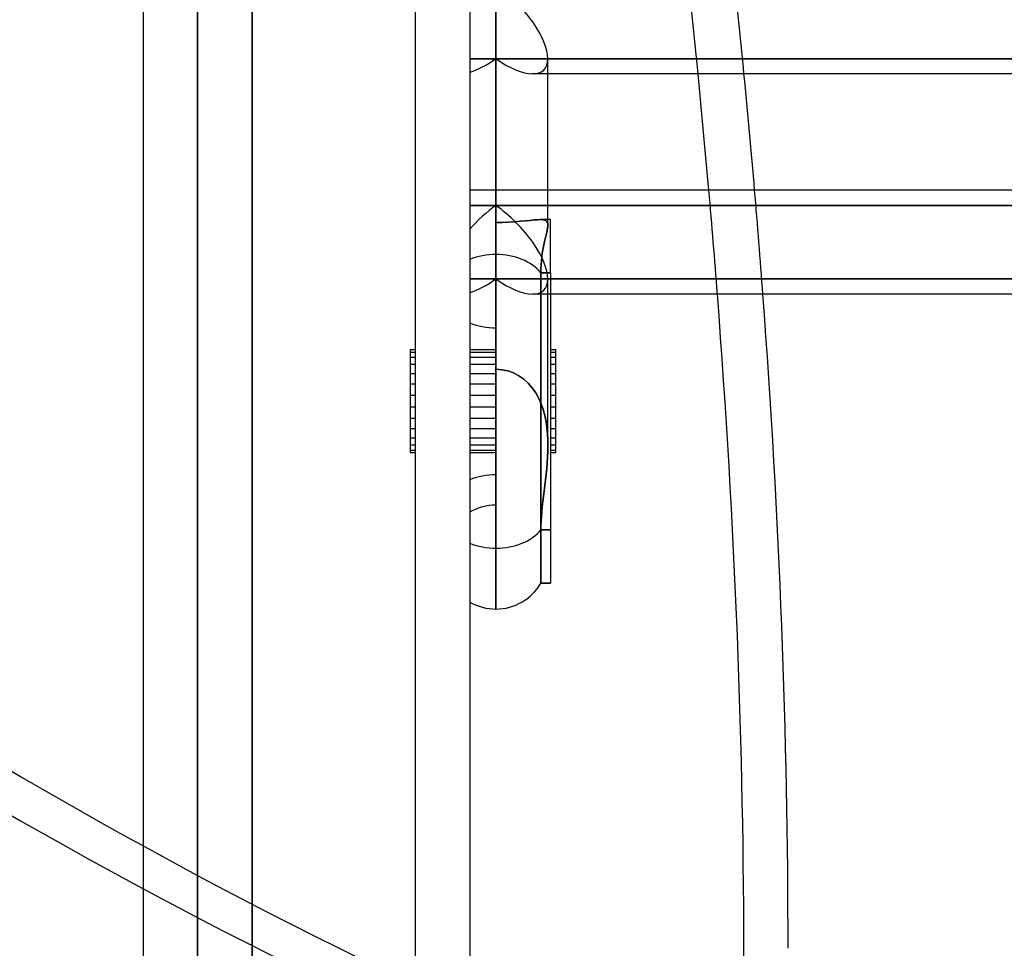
# Model space of a CAD drawing. Header units: millimetres. Extents: x -54 to 130, y -185 to 185.
# Tile 4 of 78: x -8 to 10, y -114 to -97. Entities that reach past the tile are written whole.
import ezdxf

# ---------------------------------------------------------------- set-up
doc = ezdxf.new("R2010")
doc.units = ezdxf.units.MM
doc.layers.add('MAIN-1', color=7, linetype='Continuous')
doc.layers.add('MAIN-2', color=7, linetype='Continuous')

msp = doc.modelspace()

# ---------------------------------------------------------------- linework, layer by layer
at = {"layer": 'MAIN-1'}
for p, q in [((-6, 165), (-6, -165)), ((0, -165), (0, 165)), ((0.476, -101.028), (0.476, -96.089)), ((1.429, -100.487), (1.429, -97.436)), ((37.447, -97.715), (1.429, -97.715)), ((11.212, -99.851), (1.429, -99.851)), ((11.213, -100.13), (1.429, -100.13)), ((1.476, -100.388), (1.429, -100.388)), ((1.476, -101.365), (1.476, -100.388)), ((1.396, -100.668), (1.407, -100.624)), ((1.407, -100.624), (1.416, -100.584)), ((1.416, -100.584), (1.423, -100.548)), ((1.423, -100.548), (1.427, -100.516)), ((1.427, -100.516), (1.429, -100.487)), ((1.36, -100.822), (1.372, -100.767)), ((1.372, -100.767), (1.384, -100.716)), ((1.384, -100.716), (1.396, -100.668)), ((1.326, -101.006), (1.336, -100.942)), ((1.336, -100.942), (1.348, -100.88)), ((1.348, -100.88), (1.36, -100.822)), ((0.476, -107.532), (0.476, -101.028)), ((1.305, -101.215), (1.31, -101.143)), ((1.31, -101.143), (1.317, -101.073)), ((1.317, -101.073), (1.326, -101.006)), ((1.301, -101.365), (1.302, -101.289)), ((1.302, -101.289), (1.305, -101.215)), ((1.301, -107.056), (1.301, -101.365)), ((1.476, -101.365), (1.301, -101.365)), ((1.476, -101.365), (1.476, -107.056)), ((37.447, -101.756), (1.476, -101.756)), ((0.476, -105.627), (0.476, -102.823)), ((0.476, -103.134), (0.476, -102.823)), ((1.576, -102.823), (1.476, -102.823)), ((1.576, -103.407), (1.576, -102.823)), ((1.576, -103.407), (1.476, -103.407)), ((1.576, -104.229), (1.576, -103.407)), ((1.576, -104.229), (1.476, -104.229)), ((1.576, -104.668), (1.576, -104.229)), ((1.576, -104.668), (1.476, -104.668)), ((1.301, -107.056), (1.476, -107.056))]:
    msp.add_line(p, q, dxfattribs=at)
for start, end in [(270, 329.9999), (240.0001, 270)]:
    msp.add_arc((0.476, -106.579), 0.953, start, end, dxfattribs=at)
for centre, major_axis, ratio, start_param, end_param in [((0.476, -96.762), (-0.88, 0.88), 0.414214, -2.748894, -1.178097), ((-72.608, -51.294), (51.873, -121.467), 0.475528, 0.967904, 0.986562), ((-71.799, -50.948), (-51.873, 121.467), 0.475528, -2.17672, -2.158039), ((0.476, -101.701), (-0.953, 0), 0.707107, -1.570796, -1.047198), ((0.476, -101.701), (-0.953, 0), 0.707107, -2.617994, -1.570796), ((-72.608, -51.294), (51.873, -121.467), 0.475528, 0.839056, 0.951138), ((-71.799, -50.948), (-51.873, 121.467), 0.475528, -2.302536, -2.193508)]:
    msp.add_ellipse(centre, major_axis=major_axis, ratio=ratio, start_param=start_param, end_param=end_param, dxfattribs=at)
at = {"layer": 'MAIN-2'}
for p, q in [((-1, -164), (-1, 164)), ((-5, 0), (-5, -128)), ((-4, 0), (-4, -127)), ((-5, -128), (-5, 0)), ((-4, -127), (-4, 0)), ((0.476, -96.089), (0.476, -101.028)), ((0, -97.436), (0.476, -97.436)), ((0.476, -97.436), (0, -97.436)), ((0.476, -97.436), (11.213, -97.436)), ((11.213, -97.436), (0.476, -97.436)), ((0.476, -100.44), (0.476, -97.436)), ((0.476, -97.436), (0.476, -100.44)), ((1.429, -97.715), (1.149, -97.715)), ((1.429, -99.851), (0, -99.851)), ((0, -100.13), (0.476, -100.13)), ((0.476, -100.13), (0, -100.13)), ((0.476, -100.13), (11.213, -100.13)), ((0.476, -100.13), (0.476, -103.134)), ((1.429, -100.13), (0.476, -100.13)), ((0.476, -102.823), (0.476, -100.13)), ((0.476, -100.44), (0.591, -100.439)), ((0.591, -100.439), (0.476, -100.44)), ((0.476, -100.44), (0.476, -102.375)), ((0.591, -100.439), (0.706, -100.434)), ((0.706, -100.434), (0.591, -100.439)), ((0.706, -100.434), (0.818, -100.428)), ((0.818, -100.428), (0.706, -100.434)), ((0.818, -100.428), (0.922, -100.419)), ((0.922, -100.419), (0.818, -100.428)), ((0.922, -100.419), (1.016, -100.41)), ((1.016, -100.41), (0.922, -100.419)), ((1.016, -100.41), (1.097, -100.402)), ((1.097, -100.402), (1.016, -100.41)), ((1.097, -100.402), (1.172, -100.395)), ((1.172, -100.395), (1.097, -100.402)), ((1.172, -100.395), (1.237, -100.39)), ((1.237, -100.39), (1.172, -100.395)), ((1.237, -100.39), (1.288, -100.388)), ((1.288, -100.388), (1.237, -100.39)), ((1.429, -100.388), (1.287, -100.388)), ((1.288, -100.388), (1.33, -100.39)), ((1.33, -100.39), (1.288, -100.388)), ((1.33, -100.39), (1.364, -100.396)), ((1.364, -100.396), (1.33, -100.39)), ((1.364, -100.396), (1.39, -100.406)), ((1.39, -100.406), (1.364, -100.396)), ((1.39, -100.406), (1.409, -100.421)), ((1.409, -100.421), (1.39, -100.406)), ((1.409, -100.421), (1.421, -100.44)), ((1.421, -100.44), (1.409, -100.421)), ((1.421, -100.44), (1.427, -100.461)), ((1.427, -100.461), (1.421, -100.44)), ((1.407, -100.624), (1.396, -100.668)), ((1.416, -100.584), (1.407, -100.624)), ((1.423, -100.548), (1.416, -100.584)), ((1.427, -100.516), (1.423, -100.548)), ((1.427, -100.461), (1.429, -100.487)), ((1.429, -100.487), (1.427, -100.461)), ((1.429, -100.487), (1.427, -100.516)), ((1.372, -100.767), (1.36, -100.822)), ((1.384, -100.716), (1.372, -100.767)), ((1.396, -100.668), (1.384, -100.716)), ((1.336, -100.942), (1.326, -101.006)), ((1.348, -100.88), (1.336, -100.942)), ((1.36, -100.822), (1.348, -100.88)), ((0.476, -101.028), (0.476, -107.532)), ((1.31, -101.143), (1.305, -101.215)), ((1.317, -101.073), (1.31, -101.143)), ((1.326, -101.006), (1.317, -101.073)), ((1.302, -101.289), (1.301, -101.365)), ((1.305, -101.215), (1.302, -101.289)), ((0.476, -101.477), (0, -101.477)), ((0, -101.477), (0.476, -101.477)), ((11.215, -101.477), (0.476, -101.477)), ((0.476, -102.823), (0.476, -101.477)), ((0.476, -101.477), (11.215, -101.477)), ((0.476, -101.477), (0.476, -106.416)), ((1.301, -101.365), (1.301, -107.056)), ((1.301, -101.365), (1.476, -101.365)), ((1.429, -104.528), (1.429, -101.477)), ((1.476, -101.756), (1.149, -101.756)), ((0.476, -105.627), (0.476, -102.375)), ((-1, -102.775), (-1.1, -102.775)), ((-1.1, -102.775), (-1.1, -102.823)), ((0.476, -102.775), (0, -102.775)), ((1.576, -102.775), (1.476, -102.775)), ((1.576, -102.823), (1.576, -102.775)), ((-1, -102.823), (-1.1, -102.823)), ((-1.1, -102.823), (-1.1, -103.407)), ((-1, -102.915), (-1.1, -102.915)), ((0.476, -102.823), (0, -102.823)), ((0.476, -102.915), (0, -102.915)), ((1.576, -102.915), (1.476, -102.915)), ((-1, -103.048), (-1.1, -103.048)), ((0.476, -103.048), (0, -103.048)), ((0.584, -103.142), (0.476, -103.134)), ((0.476, -103.134), (0.584, -103.142)), ((0.692, -103.165), (0.584, -103.142)), ((0.584, -103.142), (0.692, -103.165)), ((1.576, -103.048), (1.476, -103.048)), ((-1, -103.215), (-1.1, -103.215)), ((0.476, -103.215), (0, -103.215)), ((0.798, -103.202), (0.692, -103.165)), ((0.692, -103.165), (0.798, -103.202)), ((0.897, -103.254), (0.798, -103.202)), ((0.798, -103.202), (0.897, -103.254)), ((0.988, -103.318), (0.897, -103.254)), ((0.897, -103.254), (0.988, -103.318)), ((1.069, -103.391), (0.988, -103.318)), ((0.988, -103.318), (1.069, -103.391)), ((1.576, -103.215), (1.476, -103.215)), ((-1, -103.407), (-1.1, -103.407)), ((-1.1, -103.407), (-1.1, -104.229)), ((0.476, -103.407), (0, -103.407)), ((1.141, -103.473), (1.069, -103.391)), ((1.069, -103.391), (1.141, -103.473)), ((1.207, -103.568), (1.141, -103.473)), ((1.141, -103.473), (1.207, -103.568)), ((-1, -103.615), (-1.1, -103.615)), ((0.476, -103.615), (0, -103.615)), ((1.262, -103.668), (1.207, -103.568)), ((1.207, -103.568), (1.262, -103.668)), ((1.305, -103.767), (1.262, -103.668)), ((1.262, -103.668), (1.305, -103.767)), ((1.576, -103.615), (1.476, -103.615)), ((-1, -103.829), (-1.1, -103.829)), ((0.476, -103.829), (0, -103.829)), ((1.342, -103.872), (1.305, -103.767)), ((1.305, -103.767), (1.342, -103.872)), ((1.372, -103.982), (1.342, -103.872)), ((1.342, -103.872), (1.372, -103.982)), ((1.576, -103.829), (1.476, -103.829)), ((-1, -104.037), (-1.1, -104.037)), ((0.476, -104.037), (0, -104.037)), ((1.395, -104.095), (1.372, -103.982)), ((1.372, -103.982), (1.395, -104.095)), ((1.576, -104.037), (1.476, -104.037)), ((-1, -104.229), (-1.1, -104.229)), ((-1.1, -104.229), (-1.1, -104.668)), ((0.476, -104.229), (0, -104.229)), ((1.411, -104.208), (1.395, -104.095)), ((1.395, -104.095), (1.411, -104.208)), ((1.422, -104.318), (1.411, -104.208)), ((1.411, -104.208), (1.422, -104.318)), ((-1, -104.395), (-1.1, -104.395)), ((0.476, -104.395), (0, -104.395)), ((1.427, -104.423), (1.422, -104.318)), ((1.422, -104.318), (1.427, -104.423)), ((1.576, -104.395), (1.476, -104.395)), ((-1, -104.528), (-1.1, -104.528)), ((0.476, -104.528), (0, -104.528)), ((1.429, -104.528), (1.427, -104.423)), ((1.427, -104.423), (1.429, -104.528)), ((1.427, -104.635), (1.429, -104.528)), ((1.429, -104.528), (1.427, -104.635)), ((1.576, -104.528), (1.476, -104.528)), ((-1, -104.621), (-1.1, -104.621)), ((-1, -104.668), (-1.1, -104.668)), ((0.476, -104.621), (0, -104.621)), ((0.476, -104.668), (0, -104.668)), ((1.416, -104.848), (1.423, -104.742)), ((1.423, -104.742), (1.416, -104.848)), ((1.423, -104.742), (1.427, -104.635)), ((1.427, -104.635), (1.423, -104.742)), ((1.576, -104.621), (1.476, -104.621)), ((1.396, -105.059), (1.407, -104.954)), ((1.407, -104.954), (1.396, -105.059)), ((1.407, -104.954), (1.416, -104.848)), ((1.416, -104.848), (1.407, -104.954)), ((1.384, -105.163), (1.396, -105.059)), ((1.396, -105.059), (1.384, -105.163)), ((1.36, -105.366), (1.372, -105.266)), ((1.372, -105.266), (1.36, -105.366)), ((1.372, -105.266), (1.384, -105.163)), ((1.384, -105.163), (1.372, -105.266)), ((1.336, -105.562), (1.348, -105.465)), ((1.348, -105.465), (1.336, -105.562)), ((1.348, -105.465), (1.36, -105.366)), ((1.36, -105.366), (1.348, -105.465)), ((0.476, -106.416), (0.476, -105.627)), ((1.317, -105.747), (1.326, -105.655)), ((1.326, -105.655), (1.317, -105.747)), ((1.326, -105.655), (1.336, -105.562)), ((1.336, -105.562), (1.326, -105.655)), ((1.305, -105.92), (1.31, -105.835)), ((1.31, -105.835), (1.305, -105.92)), ((1.31, -105.835), (1.317, -105.747)), ((1.317, -105.747), (1.31, -105.835)), ((1.301, -106.079), (1.302, -106.001)), ((1.302, -106.001), (1.301, -106.079)), ((1.302, -106.001), (1.305, -105.92)), ((1.305, -105.92), (1.302, -106.001)), ((1.301, -106.079), (1.301, -107.056)), ((1.476, -106.079), (1.301, -106.079)), ((1.301, -106.079), (1.476, -106.079)), ((0.476, -106.416), (0.476, -107.532)), ((1.476, -107.056), (1.301, -107.056))]:
    msp.add_line(p, q, dxfattribs=at)
for start, end in [(90, 120), (90, 120), (270, 329.9999), (240.0001, 270)]:
    msp.add_arc((0.476, -106.579), 0.953, start, end, dxfattribs=at)
for centre, major_axis, ratio, start_param, end_param in [((-23.595, 30.996), (-63.544, 148.798), 0.475528, 2.103294, 2.716411), ((-24.405, 30.651), (63.544, -148.798), 0.475528, -1.038298, -0.472224), ((-24.405, 30.996), (-63.544, -148.798), 0.475528, 0.425182, 0.991256), ((-23.595, 30.651), (63.544, 148.798), 0.475528, -2.716411, -2.159128), ((-72.608, -51.294), (51.873, -121.467), 0.475528, 0.986562, 1.003084), ((-71.799, -50.948), (-51.873, 121.467), 0.475528, -2.158039, -2.141497), ((0.476, -96.762), (-0.88, 0.88), 0.414214, -2.748894, -1.178097), ((0.476, -96.762), (0.88, 0.88), 0.414214, -2.487094, -1.963495), ((0.476, -96.762), (0.88, 0.88), 0.414214, -2.487094, -1.963495), ((0.476, -96.762), (-0.88, 0.88), 0.414214, 1.963495, 2.737442), ((0.476, -96.762), (-0.88, 0.88), 0.414214, 1.963495, 2.737442), ((0.476, -96.762), (-0.88, 0.88), 0.414214, 2.737442, 3.534292), ((0.476, -96.762), (-0.88, 0.88), 0.414214, 2.737442, 3.534292), ((-72.608, -51.294), (51.873, -121.467), 0.475528, 0.951138, 0.967904), ((-71.799, -50.948), (-51.873, 121.467), 0.475528, -2.193508, -2.17672), ((0.476, -100.803), (0.88, 0.88), 0.414214, 1.178097, 1.701696), ((0.476, -100.803), (0.88, 0.88), 0.414214, 1.178097, 1.701696), ((0.476, -100.803), (-0.88, 0.88), 0.414214, -2.748894, -1.178097), ((0.476, -100.803), (-0.88, 0.88), 0.414214, -2.748894, -1.178097), ((0.476, -101.701), (-0.953, 0), 0.707107, -1.570796, -1.047198), ((0.476, -101.701), (-0.953, 0), 0.707107, -2.617994, -1.570796), ((0.476, -100.803), (0.88, 0.88), 0.414214, -2.487094, -1.963495), ((0.476, -100.803), (0.88, 0.88), 0.414214, -2.487094, -1.963495), ((0.476, -100.803), (-0.88, 0.88), 0.414214, 1.963495, 2.737442), ((0.476, -100.803), (-0.88, 0.88), 0.414214, 1.963495, 2.737442), ((0.476, -100.803), (-0.88, 0.88), 0.414214, 2.737442, 3.534292), ((0.476, -100.803), (-0.88, 0.88), 0.414214, 2.737442, 3.534292), ((0.476, -101.701), (-0.953, 0), 0.707107, 1.047198, 1.570796), ((0.476, -101.701), (-0.953, 0), 0.707107, 1.047198, 1.570796), ((0.476, -105.743), (-0.953, 0), 0.707107, -1.570796, -1.047198), ((0.476, -105.743), (-0.953, 0), 0.707107, -1.570796, -1.047198), ((0.476, -105.743), (-0.953, 0), 0.707107, 1.570796, 2.617994), ((0.476, -105.743), (-0.953, 0), 0.707107, 1.570796, 2.617994), ((0.476, -105.743), (-0.953, 0), 0.707107, 1.047198, 1.570796), ((0.476, -105.743), (-0.953, 0), 0.707107, 1.047198, 1.570796)]:
    msp.add_ellipse(centre, major_axis=major_axis, ratio=ratio, start_param=start_param, end_param=end_param, dxfattribs=at)

doc.saveas('drawing.dxf')
